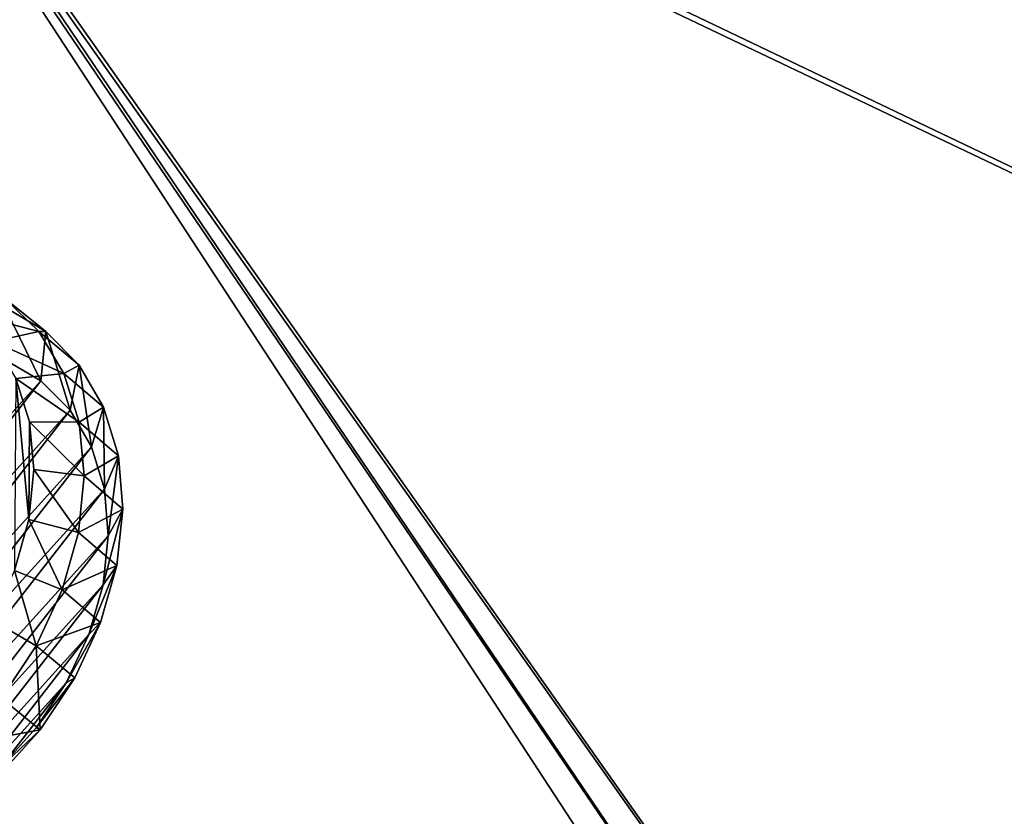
# Model space of a CAD drawing. Header units: metres. Extents: x 0 to 903, y -903 to 0.
# Tile 207 of 234: x 301 to 516, y -347 to -173. Entities that reach past the tile are written whole.
import ezdxf

# ---------------------------------------------------------------- set-up
doc = ezdxf.new("R2010")
doc.units = ezdxf.units.M

msp = doc.modelspace()

# ---------------------------------------------------------------- linework, layer by layer
at = {"layer": 'top0123413'}
for points in [[(599.026855, -599.023621, 106.499786), (74.938576, -244.304413, 117.34655), (244.305359, -74.93528, 117.346581)], [(783.459534, -78.803986, 110.644272), (821.526306, -350.769836, 106.817665), (244.305359, -74.93528, 117.346581)], [(821.526306, -350.769836, 106.817665), (608.480347, -591.158813, 106.480179), (244.305359, -74.93528, 117.346581)], [(244.305359, -74.93528, 117.346581), (608.480347, -591.158813, 106.480179), (599.026855, -599.023621, 106.499786)], [(76.680428, -244.304428, 120.325508), (592.962036, -609.72644, 109.443001), (244.305359, -76.679497, 120.325508)], [(244.305359, -76.679497, 120.325508), (592.962036, -609.72644, 109.443001), (600.576782, -600.573547, 109.461983)], [(785.042603, -80.559555, 113.603523), (244.305359, -76.679497, 120.325508), (819.806702, -350.769836, 109.839348)], [(819.806702, -350.769836, 109.839348), (244.305359, -76.679497, 120.325508), (609.729675, -592.958801, 109.443001)], [(244.305359, -76.679497, 120.325508), (600.576782, -600.573547, 109.461983), (609.729675, -592.958801, 109.443001)], [(599.026855, -599.023621, 106.499786), (78.807236, -783.456238, 110.644272), (74.938576, -244.304413, 117.34655)], [(592.962036, -609.72644, 109.443001), (76.680428, -244.304428, 120.325508), (350.77301, -819.803528, 109.839348)], [(76.680428, -244.304428, 120.325508), (80.562805, -785.039307, 113.603523), (350.77301, -819.803528, 109.839348)]]:
    msp.add_3dface(points, dxfattribs=at)
at = {"layer": 'top0123421'}
for points in [[(305.602173, -241.296371, 1998.932495), (298.171936, -234.013992, 1989.983643), (289.203918, -237.024109, 1996.189575)], [(305.602173, -241.296371, 1998.932495), (307.130249, -241.28389, 1977.905273), (298.171936, -234.013992, 1989.983643)], [(307.130249, -241.28389, 1977.905273), (298.211884, -236.01973, 1969.060303), (298.171936, -234.013992, 1989.983643)], [(295.784119, -243.474518, 2004.115356), (305.602173, -241.296371, 1998.932495), (289.203918, -237.024109, 1996.189575)], [(307.130249, -241.28389, 1977.905273), (306.101227, -252.050369, 1971.195313), (298.211884, -236.01973, 1969.060303)], [(306.101227, -252.050369, 1971.195313), (298.330566, -247.462372, 1963.487915), (298.211884, -236.01973, 1969.060303)], [(311.093811, -250.420853, 2007.587524), (305.602173, -241.296371, 1998.932495), (295.784119, -243.474518, 2004.115356)], [(314.40155, -248.623459, 1986.778809), (307.130249, -241.28389, 1977.905273), (305.602173, -241.296371, 1998.932495)], [(311.093811, -250.420853, 2007.587524), (314.40155, -248.623459, 1986.778809), (305.602173, -241.296371, 1998.932495)], [(312.436615, -258.446655, 1978.92749), (306.101227, -252.050369, 1971.195313), (307.130249, -241.28389, 1977.905273)], [(314.40155, -248.623459, 1986.778809), (312.436615, -258.446655, 1978.92749), (307.130249, -241.28389, 1977.905273)], [(300.6474, -251.556274, 2011.780762), (311.093811, -250.420853, 2007.587524), (295.784119, -243.474518, 2004.115356)], [(306.101227, -252.050369, 1971.195313), (224.61441, -342.08017, 1965.714844), (298.330566, -247.462372, 1963.487915)], [(319.750519, -257.760651, 1995.345215), (314.40155, -248.623459, 1986.778809), (311.093811, -250.420853, 2007.587524)], [(317.096924, -266.409119, 1986.391846), (312.436615, -258.446655, 1978.92749), (314.40155, -248.623459, 1986.778809)], [(319.750519, -257.760651, 1995.345215), (317.096924, -266.409119, 1986.391846), (314.40155, -248.623459, 1986.778809)], [(314.435791, -261.036774, 2015.616089), (311.093811, -250.420853, 2007.587524), (300.6474, -251.556274, 2011.780762)], [(314.435791, -261.036774, 2015.616089), (319.750519, -257.760651, 1995.345215), (311.093811, -250.420853, 2007.587524)], [(231.139847, -348.266479, 1973.459839), (224.61441, -342.08017, 1965.714844), (306.101227, -252.050369, 1971.195313)], [(312.436615, -258.446655, 1978.92749), (231.139847, -348.266479, 1973.459839), (306.101227, -252.050369, 1971.195313)], [(303.436676, -282.243927, 2030.386108), (300.6474, -251.556274, 2011.780762), (300.31369, -293.308563, 2034.328857)], [(303.606812, -260.958801, 2018.891235), (314.435791, -261.036774, 2015.616089), (300.6474, -251.556274, 2011.780762)], [(303.606812, -260.958801, 2018.891235), (300.6474, -251.556274, 2011.780762), (303.436676, -282.243927, 2030.386108)], [(239.067215, -352.619385, 1981.143921), (231.139847, -348.266479, 1973.459839), (312.436615, -258.446655, 1978.92749)], [(317.096924, -266.409119, 1986.391846), (239.067215, -352.619385, 1981.143921), (312.436615, -258.446655, 1978.92749)], [(322.97467, -268.349518, 2003.280029), (319.750519, -257.760651, 1995.345215), (314.435791, -261.036774, 2015.616089)], [(319.905762, -275.636383, 1993.305908), (317.096924, -266.409119, 1986.391846), (319.750519, -257.760651, 1995.345215)], [(322.97467, -268.349518, 2003.280029), (319.905762, -275.636383, 1993.305908), (319.750519, -257.760651, 1995.345215)], [(304.548615, -271.32077, 2025.173462), (303.606812, -260.958801, 2018.891235), (303.436676, -282.243927, 2030.386108)], [(304.548615, -271.32077, 2025.173462), (315.499695, -272.736115, 2022.709473), (303.606812, -260.958801, 2018.891235)], [(315.499695, -272.736115, 2022.709473), (314.435791, -261.036774, 2015.616089), (303.606812, -260.958801, 2018.891235)], [(315.499695, -272.736115, 2022.709473), (322.97467, -268.349518, 2003.280029), (314.435791, -261.036774, 2015.616089)], [(248.096466, -354.974121, 1988.476318), (239.067215, -352.619385, 1981.143921), (317.096924, -266.409119, 1986.391846)], [(319.905762, -275.636383, 1993.305908), (248.096466, -354.974121, 1988.476318), (317.096924, -266.409119, 1986.391846)], [(323.951965, -279.989319, 2010.282959), (322.97467, -268.349518, 2003.280029), (315.499695, -272.736115, 2022.709473)], [(320.756866, -285.779236, 1999.407837), (319.905762, -275.636383, 1993.305908), (322.97467, -268.349518, 2003.280029)], [(323.951965, -279.989319, 2010.282959), (320.756866, -285.779236, 1999.407837), (322.97467, -268.349518, 2003.280029)], [(303.436676, -282.243927, 2030.386108), (314.244568, -285.069214, 2028.595215), (304.548615, -271.32077, 2025.173462)], [(314.244568, -285.069214, 2028.595215), (315.499695, -272.736115, 2022.709473), (304.548615, -271.32077, 2025.173462)], [(314.244568, -285.069214, 2028.595215), (323.951965, -279.989319, 2010.282959), (315.499695, -272.736115, 2022.709473)], [(257.885864, -355.241577, 1995.179443), (248.096466, -354.974121, 1988.476318), (319.905762, -275.636383, 1993.305908)], [(320.756866, -285.779236, 1999.407837), (257.885864, -355.241577, 1995.179443), (319.905762, -275.636383, 1993.305908)], [(322.645416, -292.23941, 2016.088989), (323.951965, -279.989319, 2010.282959), (314.244568, -285.069214, 2028.595215)], [(322.645416, -292.23941, 2016.088989), (319.617981, -296.453766, 2004.466919), (323.951965, -279.989319, 2010.282959)], [(319.617981, -296.453766, 2004.466919), (320.756866, -285.779236, 1999.407837), (323.951965, -279.989319, 2010.282959)], [(300.31369, -293.308563, 2034.328857), (310.718689, -297.562134, 2033.047119), (303.436676, -282.243927, 2030.386108)], [(310.718689, -297.562134, 2033.047119), (314.244568, -285.069214, 2028.595215), (303.436676, -282.243927, 2030.386108)], [(310.718689, -297.562134, 2033.047119), (322.645416, -292.23941, 2016.088989), (314.244568, -285.069214, 2028.595215)], [(268.064911, -353.411621, 2000.999634), (257.885864, -355.241577, 1995.179443), (320.756866, -285.779236, 1999.407837)], [(319.617981, -296.453766, 2004.466919), (268.064911, -353.411621, 2000.999634), (320.756866, -285.779236, 1999.407837)], [(295.299652, -304.089417, 2036.85022), (305.057587, -309.73465, 2035.894043), (300.31369, -293.308563, 2034.328857)], [(305.057587, -309.73465, 2035.894043), (310.718689, -297.562134, 2033.047119), (300.31369, -293.308563, 2034.328857)], [(319.104492, -304.636078, 2020.478271), (322.645416, -292.23941, 2016.088989), (310.718689, -297.562134, 2033.047119)], [(319.104492, -304.636078, 2020.478271), (316.532196, -307.255951, 2008.291504), (322.645416, -292.23941, 2016.088989)], [(316.532196, -307.255951, 2008.291504), (319.617981, -296.453766, 2004.466919), (322.645416, -292.23941, 2016.088989)], [(278.248291, -349.553497, 2005.716675), (268.064911, -353.411621, 2000.999634), (319.617981, -296.453766, 2004.466919)], [(316.532196, -307.255951, 2008.291504), (278.248291, -349.553497, 2005.716675), (319.617981, -296.453766, 2004.466919)], [(305.057587, -309.73465, 2035.894043), (319.104492, -304.636078, 2020.478271), (310.718689, -297.562134, 2033.047119)], [(297.47879, -321.118988, 2037.026489), (305.057587, -309.73465, 2035.894043), (295.299652, -304.089417, 2036.85022)], [(305.057587, -309.73465, 2035.894043), (313.463196, -316.710052, 2023.28479), (319.104492, -304.636078, 2020.478271)], [(313.463196, -316.710052, 2023.28479), (311.616302, -317.776947, 2010.736816), (319.104492, -304.636078, 2020.478271)], [(311.616302, -317.776947, 2010.736816), (316.532196, -307.255951, 2008.291504), (319.104492, -304.636078, 2020.478271)], [(288.050598, -343.813293, 2009.151855), (278.248291, -349.553497, 2005.716675), (316.532196, -307.255951, 2008.291504)], [(311.616302, -317.776947, 2010.736816), (288.050598, -343.813293, 2009.151855), (316.532196, -307.255951, 2008.291504)], [(297.47879, -321.118988, 2037.026489), (305.935089, -328.004333, 2024.4021), (305.057587, -309.73465, 2035.894043)], [(305.935089, -328.004333, 2024.4021), (313.463196, -316.710052, 2023.28479), (305.057587, -309.73465, 2035.894043)], [(305.935089, -328.004333, 2024.4021), (305.056458, -327.61853, 2011.710327), (313.463196, -316.710052, 2023.28479)], [(305.056458, -327.61853, 2011.710327), (311.616302, -317.776947, 2010.736816), (313.463196, -316.710052, 2023.28479)], [(297.100861, -336.408203, 2011.175293), (288.050598, -343.813293, 2009.151855), (311.616302, -317.776947, 2010.736816)], [(305.056458, -327.61853, 2011.710327), (297.100861, -336.408203, 2011.175293), (311.616302, -317.776947, 2010.736816)], [(297.47879, -321.118988, 2037.026489), (288.273621, -331.277557, 2036.401001), (305.935089, -328.004333, 2024.4021)], [(288.273621, -331.277557, 2036.401001), (296.805145, -338.09137, 2023.787964), (305.935089, -328.004333, 2024.4021)], [(305.935089, -328.004333, 2024.4021), (296.805145, -338.09137, 2023.787964), (297.100861, -336.408203, 2011.175293)], [(305.056458, -327.61853, 2011.710327), (305.935089, -328.004333, 2024.4021), (297.100861, -336.408203, 2011.175293)]]:
    msp.add_3dface(points, dxfattribs=at)

doc.saveas('drawing.dxf')
